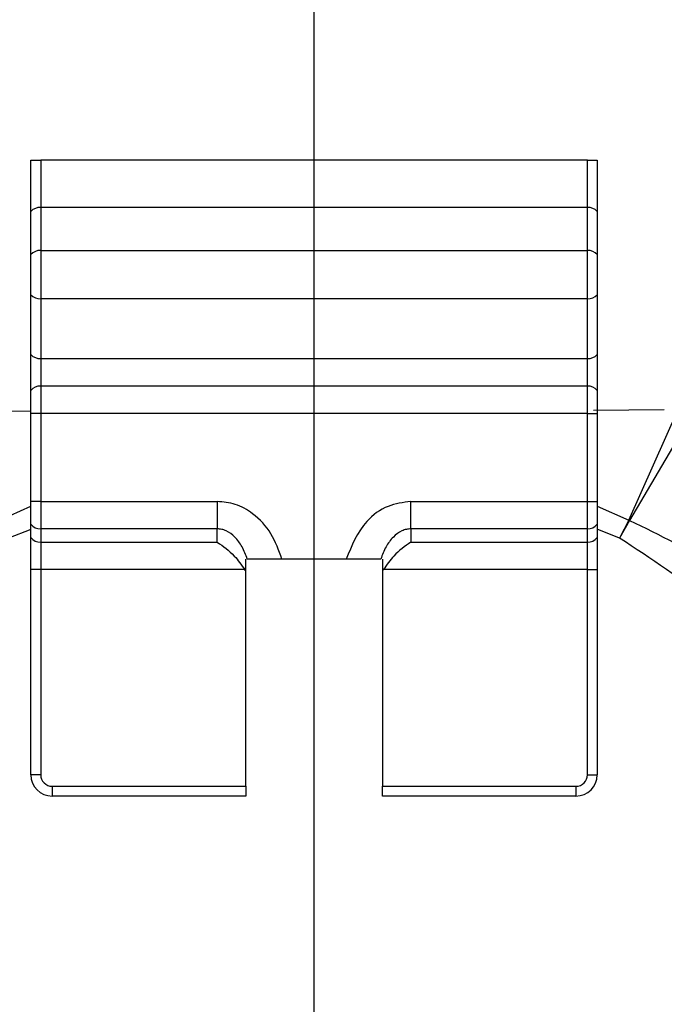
# Model space of a CAD drawing. Header units: millimetres. Extents: x 0 to 594, y 0 to 420.
# Tile 44 of 50: x 376 to 390, y 260 to 282. Entities that reach past the tile are written whole.
import ezdxf

# ---------------------------------------------------------------- set-up
doc = ezdxf.new("R2010")
doc.units = ezdxf.units.MM
doc.layers.add('SLD-0', color=7, linetype='Continuous')

# ---------------------------------------------------------------- blocks, each defined once
blk = doc.blocks.new('SW_CENTERMARKSYMBOL_1')
at = {"layer": 'SLD-0', "color": 0}
blk.add_line((0, 2.5), (0, 57.14), dxfattribs=at)

msp = doc.modelspace()

# ---------------------------------------------------------------- linework, layer by layer
at = {"color": 7, "linetype": 'Continuous', "lineweight": 25}
for p, q in [((376.400608, 277.818624), (376.400608, 278.94232)), ((376.617115, 278.94232), (376.617115, 277.907013)), ((388.617115, 278.94232), (376.617115, 278.94232)), ((388.617115, 277.907013), (388.617115, 278.94232)), ((388.833621, 278.94232), (388.833621, 277.818624)), ((376.400608, 276.873149), (376.400608, 277.818624)), ((376.617115, 277.907013), (376.617115, 276.961537)), ((388.617115, 277.907013), (376.617115, 277.907013)), ((388.617115, 276.961537), (388.617115, 277.907013)), ((388.833621, 277.818624), (388.833621, 276.873149)), ((376.400608, 275.989265), (376.400608, 276.873149)), ((376.617115, 276.961537), (376.617115, 275.900877)), ((376.617115, 276.961537), (388.617115, 276.961537)), ((388.617115, 275.900877), (388.617115, 276.961537)), ((388.833621, 276.873149), (388.833621, 275.989265)), ((376.400608, 274.67417), (376.400608, 275.989265)), ((388.833621, 275.989265), (388.833621, 274.67417)), ((388.617115, 275.900877), (376.617115, 275.900877)), ((376.617115, 275.900877), (376.617115, 274.585782)), ((388.617115, 274.585782), (388.617115, 275.900877)), ((376.400608, 273.882057), (376.400608, 274.67417)), ((376.617115, 274.585782), (388.617115, 274.585782)), ((376.617115, 274.585782), (376.617115, 273.982267)), ((388.617115, 273.982267), (388.617115, 274.585782)), ((388.833621, 274.67417), (388.833621, 273.882057)), ((376.400608, 273.381007), (376.400608, 273.882057)), ((376.617115, 273.982267), (376.617115, 273.381007)), ((388.617115, 273.982267), (376.617115, 273.982267)), ((388.617115, 273.381007), (388.617115, 273.982267)), ((388.833621, 273.882057), (388.833621, 273.381007)), ((374.870886, 273.436433), (376.400608, 273.433842)), ((376.400608, 271.447534), (376.400608, 273.381007)), ((376.617115, 273.381007), (376.400608, 273.381007)), ((376.617115, 273.381007), (376.617115, 271.447534)), ((388.617115, 273.381007), (376.617115, 273.381007)), ((388.617115, 271.447534), (388.617115, 273.381007)), ((388.617115, 273.381007), (388.833621, 273.381007)), ((388.752303, 273.456057), (390.305682, 273.464297)), ((388.833621, 273.381007), (388.833621, 271.447534)), ((389.525221, 271.039379), (390.610813, 273.469351)), ((391.001682, 273.513493), (389.541417, 271.031882)), ((376.617115, 271.447534), (376.400608, 271.447534)), ((376.400608, 270.945717), (376.400608, 271.447534)), ((376.617115, 271.447534), (380.492115, 271.447534)), ((376.617115, 271.447534), (376.617115, 270.845354)), ((380.492115, 271.447534), (380.492115, 270.845354)), ((384.742115, 271.447534), (388.617115, 271.447534)), ((384.742115, 270.845354), (384.742115, 271.447534)), ((388.617115, 270.845354), (388.617115, 271.447534)), ((388.617115, 271.447534), (388.833621, 271.447534)), ((388.833621, 271.447534), (388.833621, 270.945717)), ((375.70901, 271.03938), (376.400608, 271.341728)), ((388.833621, 271.341728), (389.525221, 271.039379)), ((389.525221, 271.039379), (389.323099, 270.642526)), ((389.541417, 271.031882), (389.323099, 270.642526)), ((376.400608, 270.830774), (375.911131, 270.642526)), ((376.400608, 270.653082), (376.400608, 270.945717)), ((380.492115, 270.845354), (376.617115, 270.845354)), ((376.617115, 270.845354), (376.617115, 270.552718)), ((380.492115, 270.552718), (380.492115, 270.845354)), ((388.617115, 270.845354), (384.742115, 270.845354)), ((384.742115, 270.845354), (384.742115, 270.552718)), ((388.617115, 270.552718), (388.617115, 270.845354)), ((388.833621, 270.945717), (388.833621, 270.653082)), ((389.323099, 270.642526), (388.833621, 270.839753)), ((376.400608, 269.950538), (376.400608, 270.653082)), ((388.833621, 270.653082), (388.833621, 269.950538)), ((376.617115, 270.552718), (380.492115, 270.552718)), ((376.617115, 270.552718), (376.617115, 269.950538)), ((384.742115, 270.552718), (388.617115, 270.552718)), ((388.617115, 269.950538), (388.617115, 270.552718)), ((381.117115, 269.91006), (381.117115, 270.181207)), ((383.322093, 270.181207), (381.912137, 270.181207)), ((384.117115, 270.181207), (384.117115, 269.91006)), ((376.617115, 269.950538), (376.400608, 269.950538)), ((376.400608, 265.44232), (376.400608, 269.950538)), ((381.094295, 269.950538), (376.617115, 269.950538)), ((376.617115, 269.950538), (376.617115, 265.44232)), ((388.617115, 269.950538), (384.139935, 269.950538)), ((388.617115, 269.950538), (388.833621, 269.950538)), ((388.617115, 265.44232), (388.617115, 269.950538)), ((388.833621, 269.950538), (388.833621, 265.44232)), ((381.117115, 265.19232), (381.117115, 269.91006)), ((384.117115, 269.91006), (384.117115, 265.19232)), ((376.617115, 265.44232), (376.400608, 265.44232)), ((388.617115, 265.44232), (388.833621, 265.44232)), ((376.867115, 265.19232), (381.117115, 265.19232)), ((376.867115, 265.19232), (376.867115, 264.975814)), ((381.117115, 265.19232), (381.117115, 264.975814)), ((384.117115, 265.19232), (388.367115, 265.19232)), ((384.117115, 264.975814), (384.117115, 265.19232)), ((388.367115, 265.19232), (388.367115, 264.975814)), ((381.117115, 264.975814), (376.867115, 264.975814)), ((388.367115, 264.975814), (384.117115, 264.975814))]:
    msp.add_line(p, q, dxfattribs=at)
for centre, radius, start, end in [((382.617115, 257.475814), 45, 153.219643, 266.780357), ((376.605322, 277.626541), 0.28072, 87.5922547, 136.8230539), ((382.617115, 257.475814), 45, 273.219643, 26.780357), ((388.628908, 277.626541), 0.28072, 43.1769461, 92.4077453), ((376.605322, 276.681065), 0.28072, 87.5922547, 136.8230539), ((388.628908, 276.681065), 0.28072, 43.1769461, 92.4077453), ((376.605322, 276.181349), 0.28072, 223.1769461, 272.4077453), ((388.628908, 276.181349), 0.28072, 267.5922547, 316.8230539), ((382.617115, 257.475814), 44.938912, 157.7158077, 262.2841923), ((376.605322, 274.866253), 0.28072, 223.1769461, 272.4077453), ((388.628908, 274.866253), 0.28072, 267.5922547, 316.8230539), ((382.617115, 257.475814), 44.938912, 277.7158077, 22.2841923), ((376.608687, 273.716486), 0.265914, 88.1838082, 141.4902974), ((388.625543, 273.716486), 0.265914, 38.5097026, 91.8161918), ((381.038897, 252.685396), 20.22094, 65.1350428, 65.1856137), ((376.608734, 271.110982), 0.26576, 218.451819, 271.8072273), ((388.625496, 271.110982), 0.26576, 268.1927727, 321.548181), ((376.608734, 270.818346), 0.26576, 218.451819, 271.8072273), ((388.625496, 270.818346), 0.26576, 268.1927727, 321.548181), ((376.867115, 265.44232), 0.466506, 180, 270), ((376.867115, 265.44232), 0.25, 180, 270), ((388.367115, 265.44232), 0.466506, 270, 0), ((388.367115, 265.44232), 0.25, 270, 0), ((382.617115, 257.475814), 53.1, 176.0120812, 267.336994), ((382.617115, 257.475814), 52.75, 176.0120812, 267.316481)]:
    msp.add_arc(centre, radius, start, end, dxfattribs=at)
for points, knots in [([(376.400608, 278.94232), (376.412125, 278.94232), (376.434687, 278.94232), (376.484924, 278.94232), (376.54597, 278.94232), (376.593396, 278.94232), (376.617115, 278.94232)], [0, 0, 0, 0, 0.2547857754, 0.4991423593, 0.7495104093, 1, 1, 1, 1]), ([(388.617115, 278.94232), (388.640739, 278.94232), (388.688101, 278.94232), (388.748912, 278.94232), (388.799498, 278.94232), (388.822039, 278.94232), (388.833621, 278.94232)], [0, 0, 0, 0, 0.24928987, 0.499795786, 0.742988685, 1, 1, 1, 1]), ([(381.912137, 270.181207), (381.843096, 270.373229), (381.706433, 270.753332), (381.328535, 271.165643), (380.90491, 271.406851), (380.625782, 271.43436), (380.492115, 271.447534)], [0, 0, 0, 0, 0.298315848, 0.590510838, 0.803907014, 1, 1, 1, 1]), ([(384.742115, 271.447534), (384.570754, 271.425165), (384.20922, 271.377971), (383.638998, 270.953511), (383.443913, 270.478085), (383.322093, 270.181207)], [0, 0, 0, 0, 0.252841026, 0.533439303, 1, 1, 1, 1]), ([(389.541417, 271.031882), (390.20306, 270.709602), (391.517109, 270.069543), (393.216815, 268.650012), (394.711744, 267.021901), (395.961278, 265.177162), (396.929697, 263.179229), (397.591642, 261.077721), (397.973988, 258.896001), (397.8709, 257.430075), (397.819165, 256.694401)], [0, 0, 0, 0, 0.124900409, 0.248057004, 0.374059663, 0.500450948, 0.625911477, 0.750604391, 0.874841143, 1, 1, 1, 1]), ([(381.151938, 270.181207), (381.117535, 270.27291), (381.052009, 270.447578), (380.895792, 270.664985), (380.731402, 270.7893), (380.592804, 270.838698), (380.525207, 270.843166), (380.492115, 270.845354)], [0, 0, 0, 0, 0.300557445, 0.572473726, 0.802888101, 0.90350364, 1, 1, 1, 1]), ([(384.742115, 270.845354), (384.709025, 270.843166), (384.641429, 270.838698), (384.502829, 270.789302), (384.338438, 270.664984), (384.18222, 270.447578), (384.116694, 270.27291), (384.082292, 270.181207)], [0, 0, 0, 0, 0.096489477, 0.197111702, 0.427526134, 0.699442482, 1, 1, 1, 1]), ([(397.372814, 256.70001), (397.304058, 257.755462), (397.167325, 259.854432), (396.327381, 262.918816), (394.950566, 265.524458), (393.248099, 267.637224), (391.384866, 269.282315), (390.011093, 270.188635), (389.323099, 270.642526)], [0, 0, 0, 0, 0.187736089, 0.373349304, 0.56011618, 0.707581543, 0.85355513, 1, 1, 1, 1]), ([(380.492115, 270.552718), (380.622073, 270.463095), (380.843689, 270.31026), (381.020972, 270.055786), (381.094295, 269.950538)], [0, 0, 0, 0, 0.586409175, 1, 1, 1, 1]), ([(384.742115, 270.552718), (384.612157, 270.463095), (384.390541, 270.31026), (384.213258, 270.055786), (384.139935, 269.950538)], [0, 0, 0, 0, 0.586409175, 1, 1, 1, 1]), ([(381.912137, 270.181207), (381.829366, 270.181207), (381.66378, 270.181207), (381.439552, 270.181207), (381.252676, 270.181207), (381.185543, 270.181207), (381.151938, 270.181207)], [0, 0, 0, 0, 0.2496602, 0.499456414, 0.749436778, 1, 1, 1, 1]), ([(384.082292, 270.181207), (384.048897, 270.181207), (383.982058, 270.181207), (383.795414, 270.181207), (383.571056, 270.181207), (383.405106, 270.181207), (383.322093, 270.181207)], [0, 0, 0, 0, 0.249578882, 0.499520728, 0.749646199, 1, 1, 1, 1]), ([(381.117115, 269.91006), (381.112977, 269.917707), (381.105604, 269.931332), (381.097744, 269.944681), (381.094295, 269.950538)], [0, 0, 0, 0, 0.5612368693, 1, 1, 1, 1]), ([(384.139935, 269.950538), (384.135554, 269.943073), (384.127713, 269.929711), (384.120359, 269.916076), (384.117115, 269.91006)], [0, 0, 0, 0, 0.5587667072, 1, 1, 1, 1])]:
    msp.add_open_spline(points, degree=3, knots=knots, dxfattribs=at)

# ---------------------------------------------------------------- block references
at = {"layer": 'SLD-0', "color": 7}
msp.add_blockref('SW_CENTERMARKSYMBOL_1', (382.617115, 257.475814), dxfattribs=at)

doc.saveas('drawing.dxf')
